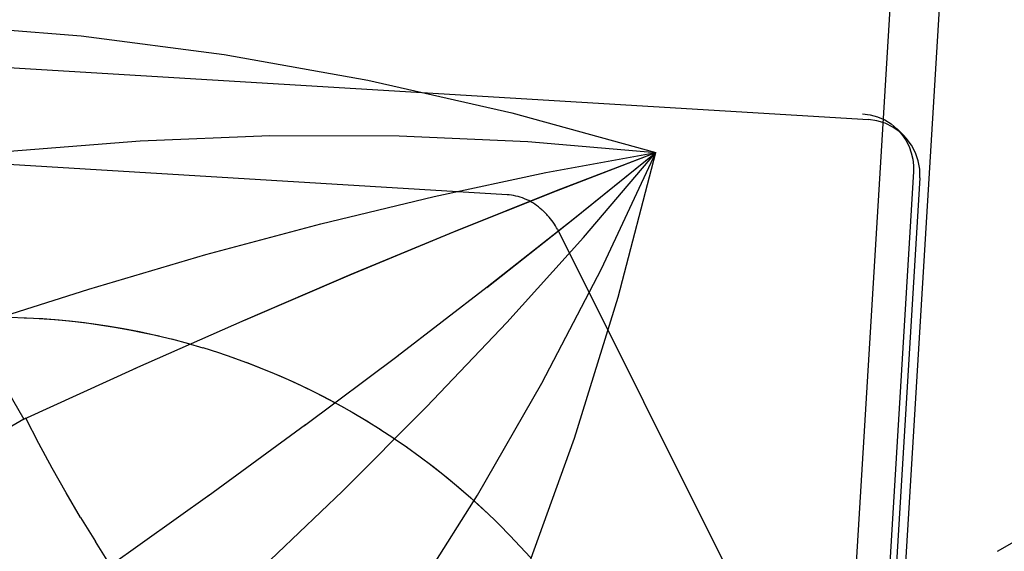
# Model space of a CAD drawing. Header units: inches. Extents: x 0 to 193, y 0 to 125.
# Tile 69 of 99: x 105.2106 to 105.39, y 78.2865 to 78.3833. Entities that reach past the tile are written whole.
import ezdxf

# ---------------------------------------------------------------- set-up
doc = ezdxf.new("R2010")
doc.units = ezdxf.units.IN
doc.header["$LTSCALE"] = 10.63801
doc.header["$MEASUREMENT"] = 0
doc.linetypes.add('HIDDEN', pattern=[0.2, 0.1, -0.1])
doc.layers.add('DEFAULT_2', color=8, linetype='HIDDEN')

msp = doc.modelspace()

# ---------------------------------------------------------------- linework, layer by layer
at = {"layer": 'DEFAULT_2', "color": 8, "linetype": 'HIDDEN'}
for p, q in [((106.12549, 77.10396), (104.69599, 79.57993)), ((106.06054, 77.06646), (105.16104, 78.62444)), ((105.38855, 78.55794), (105.35322, 77.97402)), ((105.37353, 78.45867), (104.64865, 66.48089)), ((105.38871, 78.2865), (105.60244, 78.4099)), ((105.06577, 78.38322), (105.36521, 78.36511)), ((105.16998, 78.38225), (105.21137, 78.31056)), ((105.37159, 78.36229), (105.37045, 78.3634)), ((105.29944, 78.35141), (105.13031, 78.36164)), ((105.37341, 78.35568), (105.35082, 77.98237)), ((105.37459, 78.35453), (105.35199, 77.98122)), ((105.30583, 78.34859), (105.30662, 78.34782)), ((105.30858, 78.34513), (105.38428, 78.19354)), ((105.2794, 78.32206), (105.2958, 78.33463)), ((105.20869, 78.32912), (105.21188, 78.32904)), ((105.23538, 78.32587), (105.2387, 78.32505)), ((105.23827, 78.32517), (105.24137, 78.32434)), ((105.24114, 78.32441), (105.24402, 78.32357)), ((105.24399, 78.32359), (105.24682, 78.32269)), ((105.24665, 78.32274), (105.24963, 78.32174)), ((105.26249, 78.30942), (105.27955, 78.32217)), ((105.21137, 78.31056), (105.23191, 78.31991)), ((105.21137, 78.31056), (105.20267, 78.30553)), ((105.21173, 78.31072), (105.21137, 78.31056)), ((105.24498, 78.29663), (105.2627, 78.30957)), ((105.27374, 78.31032), (105.27649, 78.3086)), ((105.27626, 78.30875), (105.2788, 78.30709)), ((105.27874, 78.30713), (105.28119, 78.30545)), ((105.28107, 78.30552), (105.2836, 78.30371)), ((105.22687, 78.28371), (105.24524, 78.29682)), ((105.22174, 78.29268), (105.22443, 78.28829)), ((105.22719, 78.28394), (105.22443, 78.28829))]:
    msp.add_line(p, q, dxfattribs=at)
for points in [[(105.16983, 78.3833), (105.19579, 78.38247), (105.22182, 78.38037), (105.2479, 78.37698), (105.27404, 78.37231), (105.30025, 78.36636), (105.32651, 78.35913)], [(105.36413, 78.36617), (105.36554, 78.36599), (105.3669, 78.36562), (105.36819, 78.36505), (105.36938, 78.36431), (105.37046, 78.36339)], [(105.37159, 78.36229), (105.37098, 78.36283), (105.36969, 78.36374), (105.36828, 78.36443), (105.36677, 78.36489), (105.36521, 78.36511)], [(105.37046, 78.36339), (105.37132, 78.36242), (105.37206, 78.36135), (105.37263, 78.36022), (105.37303, 78.35907), (105.37329, 78.35792), (105.37341, 78.35678), (105.37341, 78.35568)], [(105.18487, 78.35645), (105.20877, 78.35935), (105.23256, 78.36127), (105.25622, 78.3622), (105.27977, 78.36216), (105.3032, 78.36114), (105.32651, 78.35913)], [(105.37459, 78.35453), (105.37456, 78.35606), (105.3743, 78.35759), (105.3738, 78.35907), (105.37307, 78.36046), (105.37212, 78.36173), (105.37159, 78.36229)], [(105.20167, 78.32736), (105.22326, 78.33426), (105.24453, 78.34053), (105.26549, 78.34614), (105.28614, 78.35112), (105.30648, 78.35545), (105.32651, 78.35913)], [(105.23162, 78.31978), (105.25168, 78.32865), (105.27102, 78.33695), (105.28993, 78.34479), (105.30843, 78.35219), (105.32651, 78.35913)], [(105.23657, 78.26691), (105.25334, 78.28215), (105.26941, 78.29744), (105.28475, 78.31279), (105.29938, 78.32818), (105.3133, 78.34363), (105.32651, 78.35913)], [(105.25144, 78.32855), (105.27085, 78.33687), (105.28982, 78.34474), (105.30838, 78.35216), (105.32651, 78.35913)], [(105.25337, 78.23781), (105.26783, 78.25706), (105.28138, 78.2767), (105.29402, 78.29673), (105.30576, 78.31714), (105.31659, 78.33795), (105.32651, 78.35913)], [(105.2691, 78.21136), (105.28136, 78.23426), (105.29255, 78.25785), (105.30266, 78.28214), (105.31169, 78.30711), (105.31964, 78.33277), (105.32651, 78.35913)], [(105.2957, 78.33456), (105.31141, 78.34692), (105.32651, 78.35913)], [(105.2958, 78.33463), (105.31145, 78.34695), (105.32651, 78.35913)], [(105.30582, 78.34859), (105.30574, 78.34867), (105.30543, 78.34895), (105.30511, 78.34922), (105.30478, 78.34948), (105.30444, 78.34972), (105.30409, 78.34994), (105.30373, 78.35015), (105.30336, 78.35035), (105.30299, 78.35053), (105.3026, 78.3507), (105.30221, 78.35085), (105.30182, 78.35098), (105.30142, 78.35109), (105.30101, 78.35119), (105.3006, 78.35127), (105.30019, 78.35134), (105.29977, 78.35139), (105.29945, 78.35141)], [(105.30858, 78.34513), (105.30843, 78.34541), (105.30823, 78.34576), (105.30802, 78.3461), (105.3078, 78.34643), (105.30756, 78.34675), (105.30731, 78.34706), (105.30705, 78.34736), (105.30678, 78.34765), (105.30662, 78.34781)], [(105.21145, 78.32904), (105.21484, 78.32888), (105.2178, 78.32865), (105.22076, 78.32835), (105.2237, 78.32799), (105.22664, 78.32756), (105.22957, 78.32706), (105.23248, 78.3265), (105.23538, 78.32587)], [(105.21421, 78.3289), (105.21696, 78.32871), (105.21971, 78.32845), (105.22245, 78.32814), (105.22518, 78.32777), (105.22791, 78.32734), (105.23062, 78.32686), (105.23333, 78.32631), (105.23602, 78.32571)], [(105.24926, 78.32186), (105.25242, 78.32072), (105.25518, 78.31963), (105.25792, 78.31849), (105.26063, 78.31728), (105.26332, 78.31601), (105.26597, 78.31468), (105.26859, 78.31328), (105.27118, 78.31183), (105.27374, 78.31032)], [(105.25186, 78.32092), (105.25443, 78.31992), (105.25699, 78.31888), (105.25952, 78.31778), (105.26202, 78.31662), (105.2645, 78.31541), (105.26696, 78.31415), (105.26938, 78.31284), (105.27178, 78.31148), (105.27415, 78.31006)], [(105.22174, 78.29268), (105.21912, 78.29713), (105.21657, 78.30163), (105.21411, 78.30615), (105.21173, 78.31072)], [(105.28332, 78.30391), (105.28596, 78.30192), (105.28829, 78.30007), (105.29057, 78.29818), (105.29281, 78.29623), (105.29501, 78.29423), (105.29715, 78.29218)], [(105.28552, 78.30226), (105.28769, 78.30055), (105.28983, 78.2988), (105.29192, 78.29701), (105.29398, 78.29517), (105.296, 78.29329), (105.29717, 78.29216)], [(105.29715, 78.29218), (105.29798, 78.29137), (105.29991, 78.2894), (105.30181, 78.2874), (105.30366, 78.28535)]]:
    msp.add_lwpolyline(points, dxfattribs=at)

doc.saveas('drawing.dxf')
